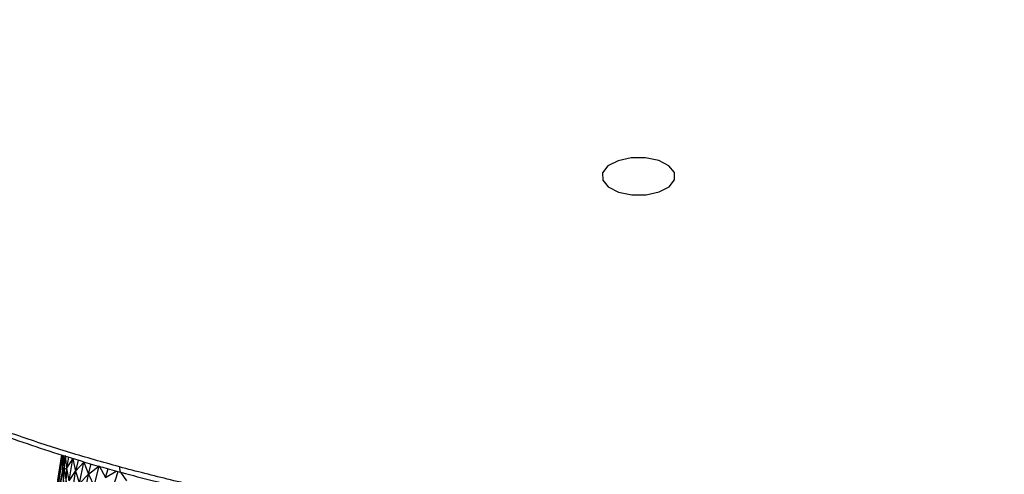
# Paper-space layout '_Trimétrica' of a CAD drawing. Header units: millimetres. Extents: x -212 to 189, y -225 to 469.
# Tile 15 of 18: x -123 to 54, y 70 to 152. Entities that reach past the tile are written whole.
import ezdxf

# ---------------------------------------------------------------- set-up
doc = ezdxf.new("R2010")
doc.units = ezdxf.units.MM

psp = doc.layouts.new('_Trimétrica')

# ---------------------------------------------------------------- linework, layer by layer
at = {"color": 7, "linetype": 'Continuous', "lineweight": 25}
for p, q in [((-115.11, 73.29), (-116.48, 64)), ((-115.21, 73.78), (-116.31, 66.51)), ((-115.11, 73.29), (-116.31, 66.51)), ((-115.23, 73.78), (-115.94, 69.24)), ((-115.23, 73.78), (-115.94, 69.24)), ((-115.08, 73.74), (-115.11, 73.29)), ((-115.11, 73.29), (-115.05, 73.73)), ((-115.11, 73.29), (-114.87, 73.47)), ((-115.11, 73.29), (-115.08, 71.03)), ((-115.08, 71.03), (-114.87, 73.47)), ((-114.86, 73.67), (-114.87, 73.47)), ((-114.87, 73.47), (-114.84, 73.66)), ((-114.87, 73.47), (-114.52, 73.64)), ((-114.87, 73.47), (-114.74, 71.21)), ((-114.74, 71.21), (-114.52, 73.64)), ((-114.29, 71.38), (-114.52, 73.64)), ((-114.29, 71.38), (-113.92, 73.37)), ((-114.29, 71.38), (-113.22, 73.06)), ((-113.87, 69.13), (-113.22, 73.06)), ((-113.22, 73.06), (-112.69, 70.85)), ((-112.25, 72.85), (-112.69, 70.85)), ((-115.08, 71.03), (-116.5, 61.53)), ((-115.08, 71.03), (-116.48, 64)), ((-115.08, 71.03), (-114.74, 71.21)), ((-115.08, 71.03), (-114.87, 68.78)), ((-114.87, 68.78), (-114.74, 71.21)), ((-114.74, 71.21), (-114.29, 71.38)), ((-114.74, 71.21), (-114.42, 68.95)), ((-114.42, 68.95), (-114.29, 71.38)), ((-113.87, 69.13), (-114.29, 71.38)), ((-113.87, 69.13), (-112.69, 70.85)), ((-113.26, 66.89), (-112.69, 70.85)), ((-112.69, 70.85), (-111.21, 72.44)), ((-112.69, 70.85), (-111.97, 68.65)), ((-111.97, 68.65), (-111.21, 72.44)), ((-111.21, 72.44), (-110.38, 70.29)), ((-110.38, 70.29), (-109.89, 72.16)), ((-110.38, 70.29), (-108.47, 71.79)), ((-109.38, 68.15), (-108.47, 71.79)), ((-108.47, 71.79), (-107.34, 69.7)), ((-107.34, 69.7), (-106.83, 71.28)), ((-107.34, 69.7), (-105.4, 70.87)), ((-111.97, 68.65), (-110.38, 70.29)), ((-111.08, 66.47), (-110.38, 70.29)), ((-110.38, 70.29), (-109.38, 68.15)), ((-106.04, 67.63), (-105.07, 70.78)), ((-104.62, 70.66), (-103.53, 69.13))]:
    psp.add_line(p, q, dxfattribs=at)
at = {"color": 7, "linetype": 'Continuous', "flags": 128}
psp.add_lwpolyline([(-5.01, 123.24), (-5.03, 124.57), (-6.03, 125.79), (-7.86, 126.72), (-10.25, 127.22), (-12.82, 127.21), (-15.19, 126.69), (-17, 125.75), (-17.96, 124.52), (-17.94, 123.19), (-16.94, 121.97), (-15.11, 121.04), (-12.72, 120.54), (-10.15, 120.55), (-7.78, 121.07), (-5.97, 122.01), (-5.01, 123.24)], dxfattribs=at)
at = {"color": 7, "linetype": 'Continuous', "lineweight": 25}
for points, knots in [([(-210.32, 151.61), (-210.08, 150.46), (-209.52, 147.87), (-208.29, 144.01), (-206.75, 140.02), (-204.97, 136.2), (-202.92, 132.43), (-200.6, 128.7), (-198.02, 125.02), (-195.17, 121.39), (-192.06, 117.83), (-188.69, 114.33), (-185.08, 110.9), (-181.22, 107.54), (-177.12, 104.27), (-172.79, 101.08), (-168.24, 97.98), (-163.47, 94.98), (-158.48, 92.07), (-153.29, 89.26), (-147.9, 86.55), (-142.33, 83.96), (-136.57, 81.47), (-130.64, 79.1), (-124.55, 76.85), (-118.3, 74.72), (-111.9, 72.72), (-107.26, 71.35), (-104.72, 70.69), (-104.41, 70.61)], [0, 0, 0, 0, 0.033401, 0.075733, 0.113811, 0.15194, 0.190116, 0.228335, 0.266593, 0.304882, 0.343197, 0.381531, 0.419879, 0.458236, 0.496598, 0.53496, 0.57332, 0.611676, 0.650024, 0.688365, 0.726695, 0.765014, 0.803321, 0.841613, 0.87989, 0.918148, 0.956384, 0.994595, 1, 1, 1, 1]), ([(-104.82, 71.62), (-107.82, 72.46), (-113.98, 74.2), (-123.08, 77.18), (-132.32, 80.57), (-141.61, 84.41), (-150.31, 88.49), (-158.4, 92.75), (-165.86, 97.14), (-173.08, 101.92), (-179.99, 107.11), (-186.49, 112.71), (-192.48, 118.72), (-197.86, 125.13), (-202.52, 131.93), (-206.31, 139.08), (-208.98, 145.78), (-209.88, 150.11), (-210.26, 151.91)], [0, 0, 0, 0, 0.052321, 0.107319, 0.165119, 0.225841, 0.289597, 0.345118, 0.402864, 0.462872, 0.525169, 0.589765, 0.656653, 0.725805, 0.797173, 0.870681, 0.946228, 1, 1, 1, 1]), ([(187.29, 152.05), (186.94, 150.29), (186.04, 145.75), (183.1, 138.5), (178.62, 130.33), (172.75, 122.34), (165.6, 114.59), (157.22, 107.18), (147.71, 100.18), (137.18, 93.65), (125.77, 87.64), (113.61, 82.21), (100.86, 77.37), (87.68, 73.15), (74.21, 69.54), (60.6, 66.54), (46.97, 64.12), (33.45, 62.26), (20.14, 60.93), (7.13, 60.09), (-5.51, 59.69), (-17.73, 59.7), (-29.48, 60.07), (-40.72, 60.77), (-52.11, 61.8), (-63.56, 63.2), (-74.96, 64.98), (-85.61, 67), (-95.53, 69.18), (-101.78, 70.82), (-104.82, 71.62)], [0, 0, 0, 0, 0.026319, 0.068103, 0.110318, 0.152824, 0.195477, 0.23813, 0.280636, 0.32285, 0.364634, 0.405858, 0.446403, 0.486162, 0.525042, 0.562962, 0.59986, 0.635683, 0.670394, 0.703968, 0.736392, 0.767661, 0.797783, 0.826768, 0.854637, 0.886639, 0.917119, 0.946132, 0.973738, 1, 1, 1, 1]), ([(-11.49, 58.74), (-8.84, 58.76), (-5.1, 58.78), (0.45, 58.92), (5.24, 59.09), (10.95, 59.38), (16.93, 59.78), (23.19, 60.29), (29.61, 60.93), (36.15, 61.7), (42.76, 62.6), (49.39, 63.63), (56.03, 64.8), (62.65, 66.1), (69.23, 67.52), (75.74, 69.08), (82.17, 70.77), (88.5, 72.59), (94.73, 74.53), (100.83, 76.59), (106.8, 78.77), (112.62, 81.07), (118.29, 83.48), (123.79, 86.01), (129.12, 88.64), (134.26, 91.37), (139.21, 94.2), (143.95, 97.13), (148.49, 100.16), (152.82, 103.27), (156.93, 106.46), (160.81, 109.74), (164.46, 113.09), (167.86, 116.52), (171.03, 120.02), (173.95, 123.58), (176.62, 127.2), (179.03, 130.89), (181.18, 134.62), (183.06, 138.41), (184.68, 142.25), (186.01, 146.13), (186.91, 149.3), (187.27, 151.18), (187.37, 151.75)], [0, 0, 0, 0, 0.027138, 0.038381, 0.057013, 0.07639, 0.097193, 0.118911, 0.141334, 0.164297, 0.187682, 0.211402, 0.235392, 0.2596, 0.283987, 0.308523, 0.333182, 0.357943, 0.38279, 0.407709, 0.432688, 0.457718, 0.482791, 0.507899, 0.533037, 0.5582, 0.583385, 0.608587, 0.633806, 0.659039, 0.684285, 0.709543, 0.734814, 0.760097, 0.785396, 0.810711, 0.836048, 0.86141, 0.886803, 0.912236, 0.937718, 0.963263, 0.988886, 1, 1, 1, 1]), ([(-104.82, 71.62), (-104.81, 71.41), (-104.79, 71.09), (-104.67, 70.81), (-104.56, 70.66), (-104.46, 70.62), (-104.41, 70.6)], [0, 0, 0, 0, 0.389668, 0.597884, 0.80928, 1, 1, 1, 1]), ([(-104.41, 70.61), (-102.51, 70.1), (-98.41, 69), (-91.95, 67.47), (-85.08, 65.98), (-78.11, 64.63), (-71.07, 63.42), (-63.98, 62.35), (-56.85, 61.42), (-49.72, 60.63), (-42.65, 59.99), (-35.82, 59.49), (-29.62, 59.15), (-24.21, 58.94), (-18.31, 58.78), (-14.13, 58.76), (-11.49, 58.74)], [0, 0, 0, 0, 0.066298, 0.143453, 0.220511, 0.297442, 0.3742, 0.450715, 0.526866, 0.602438, 0.676988, 0.749467, 0.816594, 0.870244, 0.91793, 1, 1, 1, 1])]:
    psp.add_open_spline(points, degree=3, knots=knots, dxfattribs=at)

doc.saveas('drawing.dxf')
